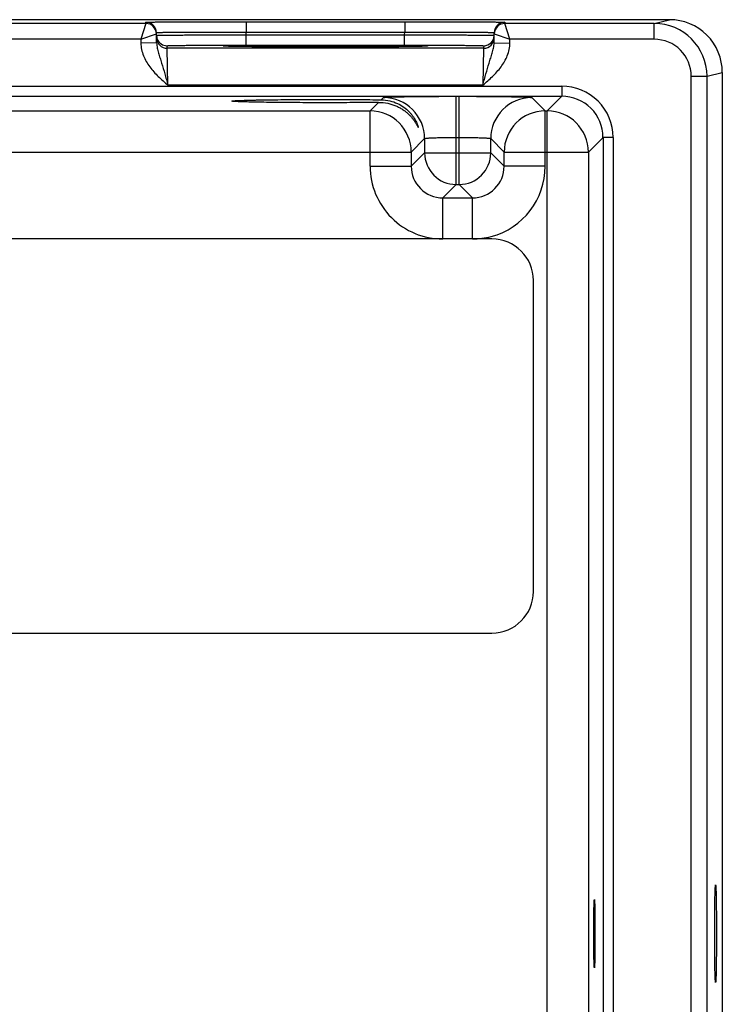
# Model space of a CAD drawing. Header units: inches. Extents: x 0 to 34, y 0 to 22.
# Tile 27 of 29: x 23.2 to 25.8, y 11.2 to 15. Entities that reach past the tile are written whole.
import ezdxf

# ---------------------------------------------------------------- set-up
doc = ezdxf.new("R2010")
doc.units = ezdxf.units.IN
doc.header["$LTSCALE"] = 1.87
doc.header["$MEASUREMENT"] = 0
doc.layers.get('0').update_dxf_attribs({"linetype": 'CONTINUOUS'})
doc.layers.add('02___PRT_ALL_AXES', color=7, linetype='CONTINUOUS')

msp = doc.modelspace()

# ---------------------------------------------------------------- linework, layer by layer
at = {"color": 7, "linetype": 'CONTINUOUS'}
for p, q in [((25.6248, 14.9774), (16.5892, 14.9774)), ((23.638, 14.963), (22.8895, 14.963)), ((23.638, 14.963), (23.6184, 14.903)), ((23.638, 14.963), (23.6379, 14.968)), ((24.0179, 14.9696), (24.6197, 14.9696)), ((24.0179, 14.9696), (24.0179, 14.9303)), ((24.6197, 14.9696), (24.6197, 14.9303)), ((24.9996, 14.968), (24.9995, 14.963)), ((25.5668, 14.963), (24.9995, 14.963)), ((25.0192, 14.903), (24.9995, 14.963)), ((25.5668, 14.963), (25.6248, 14.9774)), ((25.5668, 14.903), (25.5668, 14.963)), ((23.6184, 14.903), (23.678, 14.9237)), ((23.6786, 14.8897), (23.6779, 14.9287)), ((24.0179, 14.9303), (24.6197, 14.9303)), ((24.018, 14.9204), (24.0179, 14.9303)), ((24.018, 14.9204), (24.6195, 14.9204)), ((24.018, 14.8811), (24.018, 14.9204)), ((24.6195, 14.9204), (24.6197, 14.9303)), ((24.6195, 14.8811), (24.6195, 14.9204)), ((24.9589, 14.8897), (24.9596, 14.9287)), ((24.9595, 14.9237), (25.0192, 14.903)), ((23.6184, 14.903), (22.9092, 14.903)), ((23.6184, 14.903), (23.6186, 14.8886)), ((23.6786, 14.8897), (23.6186, 14.8886)), ((23.7183, 14.8691), (23.7181, 14.8785)), ((23.9402, 14.8767), (23.9386, 14.8768)), ((23.9517, 14.8763), (23.9386, 14.8767)), ((23.9422, 14.8766), (23.9402, 14.8767)), ((23.9445, 14.8765), (23.9422, 14.8766)), ((23.9486, 14.8764), (23.9445, 14.8765)), ((23.9554, 14.8762), (23.9486, 14.8764)), ((23.9659, 14.876), (23.9554, 14.8762)), ((23.9846, 14.8757), (23.9659, 14.876)), ((24.0082, 14.8754), (23.9846, 14.8757)), ((24.0371, 14.8751), (24.0082, 14.8754)), ((24.018, 14.8811), (24.6195, 14.8811)), ((24.0714, 14.8748), (24.0371, 14.8751)), ((24.6023, 14.8751), (24.5646, 14.8748)), ((24.6312, 14.8754), (24.6023, 14.8751)), ((24.6538, 14.8757), (24.6312, 14.8754)), ((24.6715, 14.876), (24.6538, 14.8757)), ((24.683, 14.8763), (24.6715, 14.876)), ((24.6886, 14.8764), (24.683, 14.8763)), ((24.6989, 14.8767), (24.6858, 14.8763)), ((24.6932, 14.8765), (24.6886, 14.8764)), ((24.6958, 14.8766), (24.6932, 14.8765)), ((24.6979, 14.8767), (24.6958, 14.8766)), ((24.6996, 14.8768), (24.6979, 14.8767)), ((24.9194, 14.8785), (24.9192, 14.8691)), ((24.9589, 14.8897), (25.0189, 14.8886)), ((25.0189, 14.8886), (25.0192, 14.903)), ((25.5668, 14.903), (25.0192, 14.903)), ((24.9192, 14.8691), (23.7183, 14.8691)), ((23.7214, 14.7291), (23.7183, 14.8691)), ((24.1119, 14.8745), (24.0714, 14.8748)), ((24.1593, 14.8743), (24.1119, 14.8745)), ((24.2057, 14.8742), (24.1593, 14.8743)), ((24.2574, 14.8741), (24.2057, 14.8742)), ((24.3145, 14.874), (24.2574, 14.8741)), ((24.3666, 14.874), (24.3145, 14.874)), ((24.424, 14.8741), (24.3666, 14.874)), ((24.4797, 14.8743), (24.424, 14.8741)), ((24.5258, 14.8745), (24.4797, 14.8743)), ((24.5646, 14.8748), (24.5258, 14.8745)), ((24.9192, 14.8691), (24.9161, 14.7291)), ((25.7069, 14.763), (25.7668, 14.763)), ((25.7069, 8.2539), (25.7069, 14.763)), ((25.7668, 14.763), (25.8248, 14.7774)), ((25.7668, 8.2539), (25.7668, 14.763)), ((25.8248, 14.7775), (25.8248, 8.2394)), ((24.9161, 14.7291), (23.7214, 14.7291)), ((17.1257, 14.7248), (25.2162, 14.7248)), ((25.2162, 14.7248), (25.2162, 14.6868)), ((17.1257, 14.6868), (25.2162, 14.6868)), ((24.4885, 14.6311), (24.5208, 14.6634)), ((24.5308, 14.6734), (24.5393, 14.6819)), ((24.8152, 14.6866), (24.8263, 14.6866)), ((24.8152, 14.3519), (24.8152, 14.6866)), ((24.8263, 14.3519), (24.8263, 14.6866)), ((25.1023, 14.6819), (25.153, 14.6311)), ((25.2162, 14.6868), (25.1606, 14.6311)), ((23.043, 14.6311), (24.4885, 14.6311)), ((24.4885, 14.4211), (24.4885, 14.6311)), ((25.153, 14.6311), (25.1606, 14.6311)), ((25.153, 14.4211), (25.153, 14.6311)), ((25.1606, 8.3857), (25.1606, 14.6311)), ((24.6952, 14.5259), (24.6445, 14.4752)), ((24.6952, 14.5259), (24.6952, 14.4719)), ((24.8152, 14.5307), (24.8263, 14.5307)), ((24.9463, 14.4719), (24.9463, 14.5259)), ((24.9463, 14.5259), (24.9971, 14.4752)), ((25.3722, 14.5308), (25.3165, 14.4752)), ((25.4102, 14.5308), (25.3722, 14.5308)), ((25.3722, 14.5308), (25.3722, 8.486)), ((25.4102, 14.5308), (25.4102, 8.486)), ((22.8871, 14.4752), (24.6445, 14.4752)), ((24.6445, 14.4752), (24.6445, 14.4211)), ((24.6952, 14.4719), (24.6445, 14.4211)), ((24.6952, 14.4719), (24.9463, 14.4719)), ((24.9463, 14.4719), (24.9971, 14.4211)), ((24.9971, 14.4752), (25.3165, 14.4752)), ((24.9971, 14.4211), (24.9971, 14.4752)), ((25.3165, 14.4752), (25.3165, 8.5417)), ((24.4885, 14.4211), (24.6445, 14.4211)), ((25.153, 14.4211), (24.9971, 14.4211)), ((24.8152, 14.3519), (24.7645, 14.3011)), ((24.8152, 14.3519), (24.8263, 14.3519)), ((24.8263, 14.3519), (24.8771, 14.3011)), ((24.7645, 14.3011), (24.8771, 14.3011)), ((24.7645, 14.1452), (24.7645, 14.3011)), ((24.8771, 14.1452), (24.8771, 14.3011)), ((24.9505, 14.1452), (17.3914, 14.1452)), ((25.108, 12.8066), (25.108, 13.9877)), ((17.3914, 12.6491), (24.9505, 12.6491))]:
    msp.add_line(p, q, dxfattribs=at)
for points in [[(23.9386, 14.8768), (23.9373, 14.8768), (23.9368, 14.8769), (23.9364, 14.8769), (23.936, 14.8769), (23.9358, 14.8769)], [(24.7018, 14.877), (24.7018, 14.877), (24.7016, 14.8769), (24.7013, 14.8769), (24.7008, 14.8769), (24.7003, 14.8768), (24.6996, 14.8768)]]:
    msp.add_lwpolyline(points, dxfattribs=at)
for centre, radius, start, end in [((23.6379, 14.928), 0.04, 1.0006, 89.9999), ((23.638, 14.923), 0.04, 1.0006, 89.9999), ((24.9995, 14.923), 0.04, 90.0018, 178.9994), ((24.9996, 14.928), 0.04, 90.0001, 178.9994), ((25.5668, 14.763), 0.2, 0.0021, 90.0015), ((25.6248, 14.7774), 0.2, 359.9992, 90.0098), ((23.638, 14.9229), 0.0401, 1.0086, 8.1788), ((23.7184, 14.9185), 0.0403, 181.0723, 200.7062), ((24.9194, 14.9185), 0.04, 269.9992, 358.9986), ((24.9996, 14.9229), 0.0401, 171.8218, 178.9914), ((23.7183, 14.9091), 0.04, 181.0014, 270.0008), ((23.7181, 14.9185), 0.04, 200.7796, 270.0003), ((24.9192, 14.9091), 0.04, 269.9992, 358.9986), ((25.5669, 14.763), 0.14, 0.0037, 90.0054), ((25.2162, 14.5308), 0.194, 359.9965, 90.0035), ((24.5392, 14.5259), 0.156, 0.0209, 89.9791), ((25.1023, 14.5259), 0.156, 90.0209, 179.9791), ((25.2162, 14.5308), 0.1559, 359.9899, 90.0101), ((24.4885, 14.4751), 0.156, 0.021, 89.979), ((25.1531, 14.4751), 0.156, 90.021, 179.979), ((25.1605, 14.4751), 0.156, 0.021, 89.979), ((24.8153, 14.4719), 0.12, 180.0209, 269.9791), ((24.8263, 14.4719), 0.12, 270.0209, 359.9791), ((24.7645, 14.4211), 0.2759, 179.9966, 270.0034), ((24.7644, 14.4211), 0.1199, 179.9644, 270.0357), ((24.8772, 14.4211), 0.1199, 269.9645, 0.0357), ((24.8771, 14.4211), 0.2759, 284.8913, 0.004), ((24.8771, 14.4212), 0.276, 269.9995, 284.8918), ((24.9505, 13.9877), 0.1575, 0, 90), ((24.9505, 12.8066), 0.1575, 270, 360)]:
    msp.add_arc(centre, radius, start, end, dxfattribs=at)
for points, knots in [([(23.6379, 14.968), (23.6379, 14.968), (23.638, 14.968), (23.6381, 14.968), (23.6382, 14.968), (23.6385, 14.9681), (23.6391, 14.9681), (23.6398, 14.9681), (23.6409, 14.9682), (23.6421, 14.9682), (23.6436, 14.9683), (23.646, 14.9683), (23.6496, 14.9684), (23.6546, 14.9685), (23.6604, 14.9685), (23.6671, 14.9686), (23.6747, 14.9687), (23.6864, 14.9688), (23.703, 14.9689), (23.7251, 14.969), (23.7501, 14.9692), (23.7776, 14.9693), (23.8074, 14.9694), (23.8393, 14.9694), (23.8729, 14.9695), (23.9079, 14.9696), (23.9564, 14.9696), (23.9932, 14.9696), (24.0179, 14.9696)], [0, 0, 0, 0, 0.000092, 0.000323, 0.000702, 0.001231, 0.002737, 0.004843, 0.007547, 0.010849, 0.014746, 0.019237, 0.029987, 0.043072, 0.058464, 0.076123, 0.096008, 0.118071, 0.168514, 0.226966, 0.292866, 0.365578, 0.444402, 0.528578, 0.617296, 0.7097, 0.8049, 1, 1, 1, 1]), ([(24.6197, 14.9696), (24.6444, 14.9696), (24.6811, 14.9696), (24.7296, 14.9696), (24.7646, 14.9695), (24.7982, 14.9694), (24.8301, 14.9694), (24.8599, 14.9693), (24.8875, 14.9692), (24.9124, 14.969), (24.9346, 14.9689), (24.9512, 14.9688), (24.9629, 14.9687), (24.9704, 14.9686), (24.9771, 14.9685), (24.9829, 14.9685), (24.9879, 14.9684), (24.9915, 14.9683), (24.9939, 14.9683), (24.9954, 14.9682), (24.9967, 14.9682), (24.9977, 14.9681), (24.9985, 14.9681), (24.999, 14.9681), (24.9993, 14.968), (24.9995, 14.968), (24.9995, 14.968), (24.9996, 14.968), (24.9996, 14.968)], [0, 0, 0, 0, 0.1951, 0.2903, 0.382704, 0.471422, 0.555598, 0.634422, 0.707134, 0.773034, 0.831486, 0.881929, 0.903992, 0.923877, 0.941536, 0.956928, 0.970013, 0.980763, 0.985254, 0.989151, 0.992453, 0.995157, 0.997263, 0.998769, 0.999298, 0.999677, 0.999908, 1, 1, 1, 1]), ([(23.6779, 14.9287), (23.6779, 14.9287), (23.6781, 14.9287), (23.6784, 14.9288), (23.6789, 14.9289), (23.6796, 14.9289), (23.6806, 14.929), (23.6817, 14.929), (23.683, 14.9291), (23.6852, 14.9291), (23.6884, 14.9292), (23.6928, 14.9293), (23.6981, 14.9294), (23.704, 14.9295), (23.7108, 14.9296), (23.7213, 14.9297), (23.7361, 14.9299), (23.7559, 14.93), (23.7782, 14.9301), (23.8029, 14.9302), (23.8296, 14.9303), (23.8581, 14.9304), (23.899, 14.9304), (23.9524, 14.9304), (23.9958, 14.9304), (24.0179, 14.9303)], [0, 0, 0, 0, 0.000343, 0.001258, 0.002769, 0.004877, 0.007583, 0.010885, 0.014783, 0.019273, 0.030022, 0.043107, 0.058497, 0.076154, 0.096037, 0.118098, 0.168537, 0.226986, 0.292882, 0.365592, 0.444414, 0.528588, 0.617304, 0.804905, 1, 1, 1, 1]), ([(23.6781, 14.9178), (23.6781, 14.9178), (23.6783, 14.9178), (23.6786, 14.9179), (23.6791, 14.9179), (23.6798, 14.918), (23.6808, 14.918), (23.6819, 14.9181), (23.6832, 14.9181), (23.6854, 14.9182), (23.6886, 14.9183), (23.693, 14.9184), (23.6982, 14.9185), (23.7042, 14.9186), (23.711, 14.9187), (23.7215, 14.9188), (23.7363, 14.919), (23.7561, 14.9192), (23.7784, 14.9193), (23.8031, 14.9195), (23.8298, 14.9197), (23.8583, 14.9198), (23.8991, 14.92), (23.9526, 14.9202), (23.9959, 14.9203), (24.018, 14.9204)], [0, 0, 0, 0, 0.00033, 0.001241, 0.002749, 0.004856, 0.007562, 0.010864, 0.014762, 0.019252, 0.030002, 0.043087, 0.058477, 0.076135, 0.096019, 0.118081, 0.168521, 0.22697, 0.292867, 0.365576, 0.444398, 0.528573, 0.61729, 0.804895, 1, 1, 1, 1]), ([(24.6195, 14.9204), (24.6416, 14.9203), (24.685, 14.9202), (24.7384, 14.92), (24.7792, 14.9198), (24.8078, 14.9197), (24.8345, 14.9195), (24.8591, 14.9193), (24.8814, 14.9192), (24.9012, 14.919), (24.9161, 14.9188), (24.9265, 14.9187), (24.9333, 14.9186), (24.9393, 14.9185), (24.9445, 14.9184), (24.949, 14.9183), (24.9522, 14.9182), (24.9543, 14.9181), (24.9557, 14.9181), (24.9568, 14.918), (24.9577, 14.918), (24.9584, 14.9179), (24.9589, 14.9179), (24.9592, 14.9178), (24.9594, 14.9178), (24.9594, 14.9178)], [0, 0, 0, 0, 0.195105, 0.382709, 0.471426, 0.555601, 0.634423, 0.707133, 0.773029, 0.831479, 0.881919, 0.90398, 0.923864, 0.941522, 0.956913, 0.969998, 0.980748, 0.985238, 0.989136, 0.992438, 0.995144, 0.997251, 0.998759, 0.99967, 1, 1, 1, 1]), ([(24.6197, 14.9303), (24.6418, 14.9304), (24.6851, 14.9304), (24.7386, 14.9304), (24.7794, 14.9304), (24.8079, 14.9303), (24.8346, 14.9302), (24.8593, 14.9301), (24.8816, 14.93), (24.9014, 14.9299), (24.9163, 14.9297), (24.9267, 14.9296), (24.9335, 14.9295), (24.9395, 14.9294), (24.9447, 14.9293), (24.9492, 14.9292), (24.9524, 14.9291), (24.9545, 14.9291), (24.9559, 14.929), (24.957, 14.929), (24.9579, 14.9289), (24.9586, 14.9289), (24.9591, 14.9288), (24.9594, 14.9287), (24.9596, 14.9287), (24.9596, 14.9287)], [0, 0, 0, 0, 0.195095, 0.382696, 0.471412, 0.555586, 0.634408, 0.707118, 0.773014, 0.831463, 0.881902, 0.903963, 0.923846, 0.941503, 0.956893, 0.969977, 0.980727, 0.985217, 0.989115, 0.992417, 0.995123, 0.997231, 0.998742, 0.999657, 1, 1, 1, 1]), ([(23.6186, 14.8886), (23.6188, 14.8805), (23.6207, 14.8642), (23.6278, 14.8406), (23.6385, 14.8185), (23.6565, 14.7912), (23.6844, 14.7611), (23.7091, 14.7398), (23.7214, 14.7291)], [0, 0, 0, 0, 0.12495, 0.249932, 0.374946, 0.499988, 0.749893, 1, 1, 1, 1]), ([(23.6786, 14.8897), (23.6787, 14.883), (23.6805, 14.8698), (23.6856, 14.8507), (23.6914, 14.8317), (23.6997, 14.8055), (23.7077, 14.7785), (23.7155, 14.7506), (23.7195, 14.7364), (23.7214, 14.7292)], [0, 0, 0, 0, 0.120107, 0.238269, 0.357048, 0.478557, 0.733292, 0.865781, 1, 1, 1, 1]), ([(23.7181, 14.8785), (23.7181, 14.8785), (23.7183, 14.8786), (23.7185, 14.8786), (23.719, 14.8787), (23.7196, 14.8787), (23.7204, 14.8788), (23.7219, 14.8789), (23.7241, 14.879), (23.7273, 14.8791), (23.7313, 14.8792), (23.7359, 14.8794), (23.7412, 14.8795), (23.7471, 14.8796), (23.7563, 14.8798), (23.7694, 14.8799), (23.7869, 14.8801), (23.8066, 14.8803), (23.8284, 14.8805), (23.8519, 14.8807), (23.8771, 14.8808), (23.9131, 14.8809), (23.9603, 14.8811), (23.9985, 14.8811), (24.018, 14.8811)], [0, 0, 0, 0, 0.000367, 0.001291, 0.002806, 0.004918, 0.007626, 0.010931, 0.019321, 0.030071, 0.043156, 0.058545, 0.076201, 0.096083, 0.118142, 0.168576, 0.22702, 0.29291, 0.365614, 0.444431, 0.5286, 0.617312, 0.804907, 1, 1, 1, 1]), ([(23.9313, 14.8774), (23.9313, 14.8774), (23.9315, 14.8775), (23.9318, 14.8776), (23.9324, 14.8777), (23.9332, 14.8777), (23.9342, 14.8778), (23.9361, 14.8779), (23.9376, 14.878), (23.9386, 14.8781)], [0, 0, 0, 0, 0.019146, 0.067147, 0.145694, 0.255035, 0.395211, 0.566161, 1, 1, 1, 1]), ([(23.9386, 14.8767), (23.9376, 14.8768), (23.9361, 14.8769), (23.9342, 14.877), (23.9332, 14.8771), (23.9324, 14.8771), (23.9318, 14.8772), (23.9315, 14.8773), (23.9313, 14.8774), (23.9313, 14.8774)], [0, 0, 0, 0, 0.433835, 0.604784, 0.744959, 0.854302, 0.932851, 0.980853, 1, 1, 1, 1]), ([(23.9386, 14.8781), (23.9448, 14.8783), (23.9607, 14.8787), (23.9895, 14.8792), (24.0281, 14.8797), (24.0752, 14.88), (24.1295, 14.8804), (24.2115, 14.8807), (24.3188, 14.8808), (24.426, 14.8807), (24.508, 14.8804), (24.5623, 14.88), (24.6095, 14.8797), (24.648, 14.8792), (24.6769, 14.8787), (24.6927, 14.8783), (24.6989, 14.8781)], [0, 0, 0, 0, 0.024296, 0.062623, 0.113842, 0.176452, 0.248604, 0.328169, 0.500009, 0.671848, 0.751411, 0.823561, 0.886168, 0.937384, 0.975708, 1, 1, 1, 1]), ([(24.6858, 14.8763), (24.6779, 14.8761), (24.6593, 14.8758), (24.6123, 14.8751), (24.5373, 14.8745), (24.4335, 14.8741), (24.3187, 14.874), (24.2039, 14.8741), (24.1001, 14.8745), (24.0252, 14.8751), (23.9781, 14.8758), (23.9596, 14.8761), (23.9517, 14.8763)], [0, 0, 0, 0, 0.032266, 0.075828, 0.192379, 0.338469, 0.50007, 0.661661, 0.807722, 0.924229, 0.967763, 1, 1, 1, 1]), ([(24.6195, 14.8811), (24.639, 14.8811), (24.6773, 14.8811), (24.7244, 14.8809), (24.7604, 14.8808), (24.7856, 14.8807), (24.8092, 14.8805), (24.8309, 14.8803), (24.8506, 14.8801), (24.8681, 14.8799), (24.8812, 14.8798), (24.8904, 14.8796), (24.8964, 14.8795), (24.9017, 14.8794), (24.9063, 14.8792), (24.9102, 14.8791), (24.9134, 14.879), (24.9157, 14.8789), (24.9171, 14.8788), (24.9179, 14.8787), (24.9185, 14.8787), (24.919, 14.8786), (24.9192, 14.8786), (24.9194, 14.8785), (24.9194, 14.8785)], [0, 0, 0, 0, 0.195093, 0.382688, 0.4714, 0.555569, 0.634386, 0.70709, 0.77298, 0.831424, 0.881858, 0.903917, 0.923799, 0.941455, 0.956844, 0.969929, 0.980679, 0.989069, 0.992374, 0.995082, 0.997194, 0.998709, 0.999633, 1, 1, 1, 1]), ([(24.6989, 14.8781), (24.7, 14.878), (24.7015, 14.8779), (24.7033, 14.8778), (24.7043, 14.8777), (24.7051, 14.8777), (24.7057, 14.8776), (24.706, 14.8775), (24.7062, 14.8774), (24.7062, 14.8774)], [0, 0, 0, 0, 0.433838, 0.604787, 0.744962, 0.854304, 0.932852, 0.980853, 1, 1, 1, 1]), ([(24.7062, 14.8774), (24.7062, 14.8774), (24.706, 14.8773), (24.7057, 14.8772), (24.7051, 14.8771), (24.7043, 14.8771), (24.7033, 14.877), (24.7015, 14.8769), (24.7, 14.8768), (24.6989, 14.8767)], [0, 0, 0, 0, 0.019147, 0.067148, 0.145696, 0.255038, 0.395214, 0.566164, 1, 1, 1, 1]), ([(24.9161, 14.7291), (24.9181, 14.7363), (24.922, 14.7506), (24.9298, 14.7784), (24.9378, 14.8055), (24.9461, 14.8317), (24.952, 14.8507), (24.957, 14.8698), (24.9588, 14.883), (24.9589, 14.8897)], [0, 0, 0, 0, 0.134218, 0.266709, 0.521449, 0.642959, 0.761737, 0.879896, 1, 1, 1, 1]), ([(24.9161, 14.7291), (24.9285, 14.7398), (24.9532, 14.7611), (24.981, 14.7912), (24.999, 14.8185), (25.0097, 14.8406), (25.0169, 14.8642), (25.0188, 14.8805), (25.0189, 14.8886)], [0, 0, 0, 0, 0.250107, 0.500012, 0.625054, 0.750068, 0.87505, 1, 1, 1, 1]), ([(23.9644, 14.6684), (23.9644, 14.6685), (23.9648, 14.6687), (23.9654, 14.6689), (23.9665, 14.6691), (23.9679, 14.6693), (23.9698, 14.6695), (23.9732, 14.6698), (23.9784, 14.6702), (23.9859, 14.6706), (23.9949, 14.671), (24.0055, 14.6713), (24.0177, 14.6717), (24.0312, 14.6721), (24.0461, 14.6724), (24.0624, 14.6727), (24.0864, 14.6731), (24.119, 14.6736), (24.1609, 14.674), (24.2058, 14.6743), (24.2528, 14.6745), (24.3012, 14.6746), (24.3654, 14.6746), (24.442, 14.6743), (24.5023, 14.6738), (24.5308, 14.6734)], [0, 0, 0, 0, 0.000527, 0.001708, 0.003612, 0.006247, 0.009612, 0.013706, 0.02406, 0.037277, 0.053314, 0.072106, 0.09354, 0.117501, 0.143877, 0.172556, 0.203413, 0.271045, 0.345417, 0.425153, 0.50873, 0.594531, 0.680933, 0.848958, 1, 1, 1, 1]), ([(24.5208, 14.6634), (24.4922, 14.663), (24.4322, 14.6625), (24.3562, 14.6623), (24.2928, 14.6623), (24.2454, 14.6624), (24.1994, 14.6626), (24.1555, 14.6629), (24.1147, 14.6634), (24.0829, 14.6638), (24.0596, 14.6642), (24.0438, 14.6645), (24.0293, 14.6649), (24.0162, 14.6652), (24.0044, 14.6656), (23.9941, 14.666), (23.9853, 14.6663), (23.978, 14.6667), (23.973, 14.6671), (23.9697, 14.6674), (23.9679, 14.6676), (23.9664, 14.6678), (23.9654, 14.668), (23.9648, 14.6681), (23.9644, 14.6683), (23.9644, 14.6684)], [0, 0, 0, 0, 0.153931, 0.323259, 0.409813, 0.495497, 0.578743, 0.657984, 0.731768, 0.798768, 0.829306, 0.857675, 0.88376, 0.90745, 0.928637, 0.947209, 0.96306, 0.976127, 0.986373, 0.990428, 0.993765, 0.996382, 0.998278, 0.999463, 1, 1, 1, 1]), ([(24.5208, 14.6634), (24.5324, 14.6635), (24.5548, 14.6614), (24.5809, 14.6532), (24.5993, 14.6445), (24.6115, 14.6372), (24.6226, 14.6293), (24.6325, 14.6209), (24.6413, 14.6122), (24.6489, 14.6034), (24.6545, 14.596), (24.6584, 14.5902), (24.661, 14.5862), (24.6633, 14.5823), (24.6653, 14.5787), (24.6669, 14.576), (24.6679, 14.574), (24.6686, 14.5727), (24.6692, 14.5715), (24.6698, 14.5705), (24.6702, 14.5697), (24.6706, 14.569), (24.6709, 14.5686), (24.6711, 14.5684), (24.6712, 14.5683), (24.6713, 14.5683), (24.6714, 14.5683), (24.6714, 14.5685), (24.6714, 14.5685)], [0, 0, 0, 0, 0.185611, 0.354716, 0.4337, 0.509236, 0.581501, 0.650555, 0.716313, 0.778455, 0.83641, 0.863554, 0.889241, 0.913229, 0.935211, 0.954763, 0.963482, 0.971401, 0.978441, 0.984526, 0.989585, 0.993551, 0.996369, 0.997338, 0.998024, 0.998465, 0.9988, 1, 1, 1, 1]), ([(24.5308, 14.6734), (24.5418, 14.6733), (24.563, 14.6706), (24.592, 14.6605), (24.6162, 14.6463), (24.6329, 14.6319), (24.6439, 14.6197), (24.651, 14.6106), (24.657, 14.6016), (24.662, 14.5928), (24.6654, 14.5857), (24.6676, 14.5805), (24.6689, 14.5771), (24.6699, 14.5741), (24.6707, 14.5716), (24.6712, 14.5699), (24.6714, 14.5689), (24.6714, 14.5685)], [0, 0, 0, 0, 0.177009, 0.338558, 0.486979, 0.624112, 0.688644, 0.750223, 0.808468, 0.862722, 0.911751, 0.933684, 0.953419, 0.970472, 0.984302, 0.994308, 1, 1, 1, 1]), ([(24.5393, 14.6819), (24.5393, 14.6819), (24.5395, 14.682), (24.5401, 14.6822), (24.5412, 14.6824), (24.5431, 14.6826), (24.5456, 14.6828), (24.5487, 14.6831), (24.5525, 14.6833), (24.5569, 14.6835), (24.5639, 14.6838), (24.5742, 14.6842), (24.5881, 14.6845), (24.6043, 14.6849), (24.6224, 14.6853), (24.6423, 14.6856), (24.6639, 14.6858), (24.6868, 14.6861), (24.7197, 14.6863), (24.7626, 14.6866), (24.7975, 14.6866), (24.8152, 14.6866)], [0, 0, 0, 0, 0.000833, 0.002206, 0.006659, 0.013424, 0.022497, 0.033865, 0.047502, 0.063379, 0.081458, 0.124054, 0.174892, 0.233495, 0.299314, 0.37173, 0.450061, 0.533571, 0.621474, 0.807113, 1, 1, 1, 1]), ([(24.8263, 14.6866), (24.8441, 14.6866), (24.8789, 14.6866), (24.9219, 14.6863), (24.9547, 14.6861), (24.9777, 14.6858), (24.9993, 14.6856), (25.0192, 14.6853), (25.0373, 14.6849), (25.0534, 14.6845), (25.0674, 14.6842), (25.0777, 14.6838), (25.0847, 14.6835), (25.0891, 14.6833), (25.0928, 14.6831), (25.096, 14.6828), (25.0985, 14.6826), (25.1003, 14.6824), (25.1015, 14.6822), (25.102, 14.682), (25.1022, 14.6819), (25.1023, 14.6819)], [0, 0, 0, 0, 0.192887, 0.378526, 0.466429, 0.549939, 0.62827, 0.700686, 0.766505, 0.825108, 0.875946, 0.918542, 0.936621, 0.952498, 0.966135, 0.977503, 0.986576, 0.993341, 0.997794, 0.999167, 1, 1, 1, 1]), ([(24.6952, 14.5259), (24.6953, 14.526), (24.6955, 14.5262), (24.6961, 14.5264), (24.6969, 14.5267), (24.6985, 14.527), (24.7012, 14.5274), (24.7053, 14.5278), (24.7104, 14.5282), (24.7165, 14.5286), (24.7235, 14.529), (24.7314, 14.5293), (24.74, 14.5296), (24.7529, 14.53), (24.7703, 14.5303), (24.7923, 14.5306), (24.8075, 14.5307), (24.8152, 14.5307)], [0, 0, 0, 0, 0.0028, 0.00757, 0.014535, 0.023745, 0.04891, 0.082934, 0.125536, 0.176334, 0.234862, 0.300578, 0.372869, 0.451061, 0.62216, 0.807461, 1, 1, 1, 1]), ([(24.8263, 14.5307), (24.8341, 14.5307), (24.8492, 14.5306), (24.8712, 14.5303), (24.8887, 14.53), (24.9015, 14.5296), (24.9102, 14.5293), (24.9181, 14.529), (24.9251, 14.5286), (24.9312, 14.5282), (24.9363, 14.5278), (24.9403, 14.5274), (24.943, 14.527), (24.9447, 14.5267), (24.9455, 14.5264), (24.946, 14.5262), (24.9463, 14.526), (24.9463, 14.5259)], [0, 0, 0, 0, 0.192539, 0.37784, 0.548939, 0.627131, 0.699422, 0.765138, 0.823666, 0.874464, 0.917066, 0.95109, 0.976255, 0.985465, 0.99243, 0.9972, 1, 1, 1, 1])]:
    msp.add_open_spline(points, degree=3, knots=knots, dxfattribs=at)
at = {"layer": '02___PRT_ALL_AXES', "color": 7, "linetype": 'CONTINUOUS'}
for centre, major_axis in [((25.7993, 11.5084), (0, 0.185)), ((25.3393, 11.5084), (0, 0.1299))]:
    msp.add_ellipse(centre, major_axis=major_axis, ratio=0.017455, dxfattribs=at)

doc.saveas('drawing.dxf')
